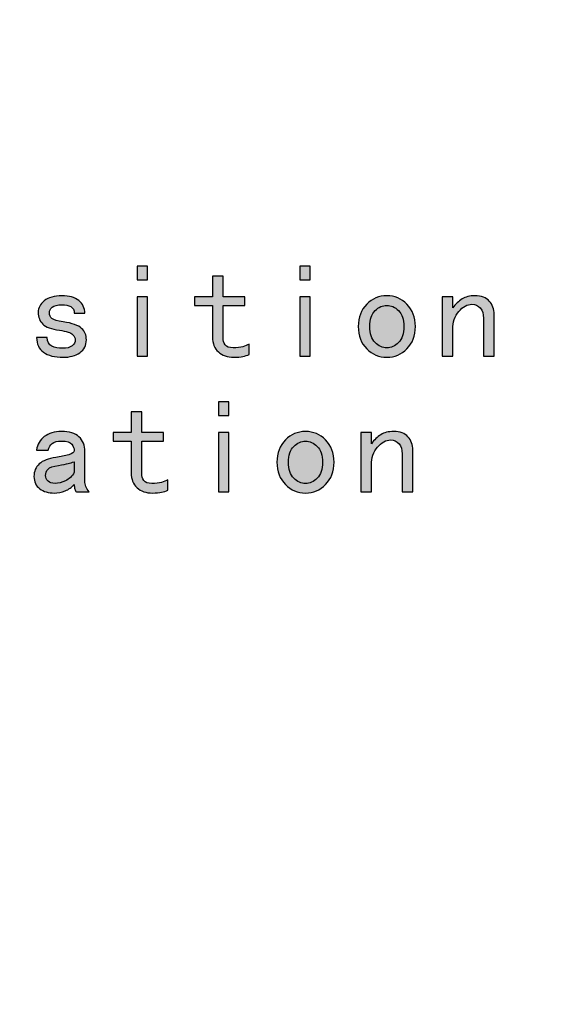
# Model space of a CAD drawing. Header units: millimetres. Extents: x -296 to 295, y -209 to 209.
# Tile 135 of 144: x 219 to 244, y -71 to -25. Entities that reach past the tile are written whole.
import ezdxf

# ---------------------------------------------------------------- set-up
doc = ezdxf.new("R2010")
doc.units = ezdxf.units.MM
doc.header["$MEASUREMENT"] = 0
doc.layers.add('layer 1', color=7, linetype='Continuous')

msp = doc.modelspace()

# ---------------------------------------------------------------- hatches: boundary and pattern name
at = {"layer": 'layer 1'}
h = msp.add_hatch(color=250, dxfattribs=at)
edge = h.paths.add_edge_path()
edge.add_spline(control_points=[(225.4253, -36.8113), (225.4253, -36.8113), (224.9289, -36.8113), (224.9289, -36.8113), (224.9289, -36.8113), (224.9289, -36.1657), (224.9289, -36.1657), (224.9289, -36.1657), (225.4253, -36.1657), (225.4253, -36.1657), (225.4253, -36.1657), (225.4253, -36.8113), (225.4253, -36.8113)], knot_values=[0, 0, 0, 0, 0.25, 0.25, 0.25, 0.5, 0.5, 0.5, 0.75, 0.75, 0.75, 1, 1, 1, 1], degree=3, periodic=1)
h = msp.add_hatch(color=250, dxfattribs=at)
edge = h.paths.add_edge_path()
edge.add_spline(control_points=[(233.0453, -36.8113), (233.0453, -36.8113), (232.5489, -36.8113), (232.5489, -36.8113), (232.5489, -36.8113), (232.5489, -36.1657), (232.5489, -36.1657), (232.5489, -36.1657), (233.0453, -36.1657), (233.0453, -36.1657), (233.0453, -36.1657), (233.0453, -36.8113), (233.0453, -36.8113)], knot_values=[0, 0, 0, 0, 0.25, 0.25, 0.25, 0.5, 0.5, 0.5, 0.75, 0.75, 0.75, 1, 1, 1, 1], degree=3, periodic=1)
h = msp.add_hatch(color=250, dxfattribs=at)
edge = h.paths.add_edge_path()
edge.add_spline(control_points=[(230.1772, -40.308), (230.0946, -40.3419), (229.9994, -40.3705), (229.8925, -40.3959), (229.7845, -40.4202), (229.6396, -40.4329), (229.4575, -40.4329), (229.1601, -40.4329), (228.9209, -40.3504), (228.7389, -40.1842), (228.5569, -40.0191), (228.4659, -39.7873), (228.4659, -39.4899), (228.4659, -39.4899), (228.4659, -38.0019), (228.4659, -38.0019), (228.4659, -38.0019), (227.6224, -38.0019), (227.6224, -38.0019), (227.6224, -38.0019), (227.6224, -37.605), (227.6224, -37.605), (227.6224, -37.605), (228.4659, -37.605), (228.4659, -37.605), (228.4659, -37.605), (228.4659, -36.6377), (228.4659, -36.6377), (228.4659, -36.6377), (228.9622, -36.6377), (228.9622, -36.6377), (228.9622, -36.6377), (228.9622, -37.605), (228.9622, -37.605), (228.9622, -37.605), (229.9793, -37.605), (229.9793, -37.605), (229.9793, -37.605), (229.9793, -38.0019), (229.9793, -38.0019), (229.9793, -38.0019), (228.9622, -38.0019), (228.9622, -38.0019), (228.9622, -38.0019), (228.9622, -39.5143), (228.9622, -39.5143), (228.9622, -39.6466), (228.995, -39.7588), (229.0606, -39.8498), (229.1273, -39.9408), (229.2511, -39.9863), (229.4332, -39.9863), (229.6152, -39.9863), (229.7644, -39.9694), (229.8798, -39.9366), (229.9952, -39.9037), (230.0946, -39.8625), (230.1772, -39.8127), (230.1772, -39.8127), (230.1772, -40.308), (230.1772, -40.308)], knot_values=[0, 0, 0, 0, 0.05, 0.05, 0.05, 0.1, 0.1, 0.1, 0.15, 0.15, 0.15, 0.2, 0.2, 0.2, 0.25, 0.25, 0.25, 0.3, 0.3, 0.3, 0.35, 0.35, 0.35, 0.4, 0.4, 0.4, 0.45, 0.45, 0.45, 0.5, 0.5, 0.5, 0.55, 0.55, 0.55, 0.6, 0.6, 0.6, 0.65, 0.65, 0.65, 0.7, 0.7, 0.7, 0.75, 0.75, 0.75, 0.8, 0.8, 0.8, 0.85, 0.85, 0.85, 0.9, 0.9, 0.9, 0.95, 0.95, 0.95, 1, 1, 1, 1], degree=3, periodic=1)
h = msp.add_hatch(color=250, dxfattribs=at)
edge = h.paths.add_edge_path()
edge.add_spline(control_points=[(222.5572, -39.6138), (222.5572, -39.8783), (222.4535, -40.0815), (222.2471, -40.2212), (222.0407, -40.362), (221.7804, -40.4329), (221.466, -40.4329), (221.0692, -40.4329), (220.7633, -40.3535), (220.5485, -40.1969), (220.3336, -40.0403), (220.2257, -39.8127), (220.2257, -39.5143), (220.2257, -39.5143), (220.722, -39.5143), (220.722, -39.5143), (220.722, -39.7132), (220.7919, -39.8455), (220.9326, -39.9112), (221.0734, -39.9778), (221.2427, -40.0106), (221.4406, -40.0106), (221.6396, -40.0106), (221.7888, -39.9736), (221.8873, -39.8995), (221.9867, -39.8244), (222.0365, -39.7302), (222.0365, -39.6138), (222.0365, -39.5312), (221.9952, -39.4487), (221.9127, -39.3661), (221.8301, -39.2836), (221.6227, -39.2169), (221.2925, -39.1671), (220.9115, -39.1174), (220.6511, -39.0232), (220.5114, -38.8825), (220.3707, -38.7417), (220.2998, -38.5554), (220.2998, -38.3237), (220.2998, -38.1257), (220.395, -37.9479), (220.5855, -37.7913), (220.776, -37.6336), (221.0522, -37.5553), (221.4163, -37.5553), (221.7476, -37.5553), (222.0079, -37.6294), (222.1974, -37.7786), (222.3879, -37.9268), (222.4831, -38.1257), (222.4831, -38.3734), (222.4831, -38.3734), (221.9867, -38.3734), (221.9867, -38.3734), (221.9867, -38.2252), (221.9328, -38.1215), (221.8259, -38.0633), (221.7179, -38.0062), (221.5814, -37.9765), (221.4163, -37.9765), (221.2015, -37.9765), (221.048, -38.0146), (220.957, -38.0887), (220.866, -38.1628), (220.8215, -38.2496), (220.8215, -38.3491), (220.8215, -38.4644), (220.8628, -38.5554), (220.9453, -38.6221), (221.0279, -38.6877), (221.2015, -38.7375), (221.466, -38.7703), (221.8957, -38.8369), (222.1857, -38.9407), (222.3339, -39.0804), (222.4831, -39.2211), (222.5572, -39.3989), (222.5572, -39.6138)], knot_values=[0, 0, 0, 0, 0.0384615, 0.0384615, 0.0384615, 0.0769231, 0.0769231, 0.0769231, 0.1153846, 0.1153846, 0.1153846, 0.1538462, 0.1538462, 0.1538462, 0.1923077, 0.1923077, 0.1923077, 0.2307692, 0.2307692, 0.2307692, 0.2692308, 0.2692308, 0.2692308, 0.3076923, 0.3076923, 0.3076923, 0.3461538, 0.3461538, 0.3461538, 0.3846154, 0.3846154, 0.3846154, 0.4230769, 0.4230769, 0.4230769, 0.4615385, 0.4615385, 0.4615385, 0.5, 0.5, 0.5, 0.5384615, 0.5384615, 0.5384615, 0.5769231, 0.5769231, 0.5769231, 0.6153846, 0.6153846, 0.6153846, 0.6538462, 0.6538462, 0.6538462, 0.6923077, 0.6923077, 0.6923077, 0.7307692, 0.7307692, 0.7307692, 0.7692308, 0.7692308, 0.7692308, 0.8076923, 0.8076923, 0.8076923, 0.8461538, 0.8461538, 0.8461538, 0.8846154, 0.8846154, 0.8846154, 0.9230769, 0.9230769, 0.9230769, 0.9615385, 0.9615385, 0.9615385, 1, 1, 1, 1], degree=3, periodic=1)
h = msp.add_hatch(color=250, dxfattribs=at)
edge = h.paths.add_edge_path()
edge.add_spline(control_points=[(225.4253, -40.3832), (225.4253, -40.3832), (224.9289, -40.3832), (224.9289, -40.3832), (224.9289, -40.3832), (224.9289, -37.605), (224.9289, -37.605), (224.9289, -37.605), (225.4253, -37.605), (225.4253, -37.605), (225.4253, -37.605), (225.4253, -40.3832), (225.4253, -40.3832)], knot_values=[0, 0, 0, 0, 0.25, 0.25, 0.25, 0.5, 0.5, 0.5, 0.75, 0.75, 0.75, 1, 1, 1, 1], degree=3, periodic=1)
h = msp.add_hatch(color=250, dxfattribs=at)
edge = h.paths.add_edge_path()
edge.add_spline(control_points=[(233.0453, -40.3832), (233.0453, -40.3832), (232.5489, -40.3832), (232.5489, -40.3832), (232.5489, -40.3832), (232.5489, -37.605), (232.5489, -37.605), (232.5489, -37.605), (233.0453, -37.605), (233.0453, -37.605), (233.0453, -37.605), (233.0453, -40.3832), (233.0453, -40.3832)], knot_values=[0, 0, 0, 0, 0.25, 0.25, 0.25, 0.5, 0.5, 0.5, 0.75, 0.75, 0.75, 1, 1, 1, 1], degree=3, periodic=1)
h = msp.add_hatch(color=250, dxfattribs=at)
edge = h.paths.add_edge_path()
edge.add_spline(control_points=[(237.9708, -38.9936), (237.9708, -39.4243), (237.8385, -39.7715), (237.5739, -40.036), (237.3093, -40.3006), (236.995, -40.4329), (236.632, -40.4329), (236.2679, -40.4329), (235.9536, -40.3006), (235.689, -40.036), (235.4244, -39.7715), (235.2921, -39.4243), (235.2921, -38.9936), (235.2921, -38.5639), (235.4244, -38.2168), (235.689, -37.9522), (235.9536, -37.6876), (236.2679, -37.5553), (236.632, -37.5553), (236.995, -37.5553), (237.3093, -37.6876), (237.5739, -37.9522), (237.8385, -38.2168), (237.9708, -38.5639), (237.9708, -38.9936)], knot_values=[0, 0, 0, 0, 0.125, 0.125, 0.125, 0.25, 0.25, 0.25, 0.375, 0.375, 0.375, 0.5, 0.5, 0.5, 0.625, 0.625, 0.625, 0.75, 0.75, 0.75, 0.875, 0.875, 0.875, 1, 1, 1, 1], degree=3, periodic=1)
h = msp.add_hatch(color=250, dxfattribs=at)
edge = h.paths.add_edge_path()
edge.add_spline(control_points=[(241.6569, -40.3832), (241.6569, -40.3832), (241.1606, -40.3832), (241.1606, -40.3832), (241.1606, -40.3832), (241.1606, -38.5967), (241.1606, -38.5967), (241.1606, -38.3988), (241.1108, -38.2411), (241.0124, -38.1257), (240.9129, -38.0104), (240.7806, -37.9522), (240.6155, -37.9522), (240.4007, -37.9522), (240.1975, -38.0633), (240.007, -38.2866), (239.8175, -38.5099), (239.7223, -38.7872), (239.7223, -39.1174), (239.7223, -39.1174), (239.7223, -40.3832), (239.7223, -40.3832), (239.7223, -40.3832), (239.2259, -40.3832), (239.2259, -40.3832), (239.2259, -40.3832), (239.2259, -37.605), (239.2259, -37.605), (239.2259, -37.605), (239.7223, -37.605), (239.7223, -37.605), (239.7223, -37.605), (239.7223, -38.1257), (239.7223, -38.1257), (239.8546, -37.9437), (239.9996, -37.803), (240.1562, -37.7045), (240.3128, -37.605), (240.516, -37.5553), (240.7637, -37.5553), (241.0621, -37.5553), (241.2844, -37.6379), (241.4336, -37.803), (241.5828, -37.9691), (241.6569, -38.1755), (241.6569, -38.4231), (241.6569, -38.4231), (241.6569, -40.3832), (241.6569, -40.3832)], knot_values=[0, 0, 0, 0, 0.0625, 0.0625, 0.0625, 0.125, 0.125, 0.125, 0.1875, 0.1875, 0.1875, 0.25, 0.25, 0.25, 0.3125, 0.3125, 0.3125, 0.375, 0.375, 0.375, 0.4375, 0.4375, 0.4375, 0.5, 0.5, 0.5, 0.5625, 0.5625, 0.5625, 0.625, 0.625, 0.625, 0.6875, 0.6875, 0.6875, 0.75, 0.75, 0.75, 0.8125, 0.8125, 0.8125, 0.875, 0.875, 0.875, 0.9375, 0.9375, 0.9375, 1, 1, 1, 1], degree=3, periodic=1)
h = msp.add_hatch(color=250, dxfattribs=at)
edge = h.paths.add_edge_path()
edge.add_spline(control_points=[(237.4257, -38.9936), (237.4257, -38.6634), (237.3421, -38.4147), (237.177, -38.2496), (237.0119, -38.0845), (236.8299, -38.0019), (236.632, -38.0019), (236.433, -38.0019), (236.251, -38.0845), (236.0859, -38.2496), (235.9208, -38.4147), (235.8382, -38.6634), (235.8382, -38.9936), (235.8382, -39.3248), (235.9208, -39.5725), (236.0859, -39.7376), (236.251, -39.9037), (236.433, -39.9863), (236.632, -39.9863), (236.8299, -39.9863), (237.0119, -39.9037), (237.177, -39.7376), (237.3421, -39.5725), (237.4257, -39.3248), (237.4257, -38.9936)], knot_values=[0, 0, 0, 0, 0.125, 0.125, 0.125, 0.25, 0.25, 0.25, 0.375, 0.375, 0.375, 0.5, 0.5, 0.5, 0.625, 0.625, 0.625, 0.75, 0.75, 0.75, 0.875, 0.875, 0.875, 1, 1, 1, 1], degree=3, periodic=1)
h = msp.add_hatch(color=250, dxfattribs=at)
edge = h.paths.add_edge_path()
edge.add_spline(control_points=[(229.2353, -43.1613), (229.2353, -43.1613), (228.7389, -43.1613), (228.7389, -43.1613), (228.7389, -43.1613), (228.7389, -42.5157), (228.7389, -42.5157), (228.7389, -42.5157), (229.2353, -42.5157), (229.2353, -42.5157), (229.2353, -42.5157), (229.2353, -43.1613), (229.2353, -43.1613)], knot_values=[0, 0, 0, 0, 0.25, 0.25, 0.25, 0.5, 0.5, 0.5, 0.75, 0.75, 0.75, 1, 1, 1, 1], degree=3, periodic=1)
h = msp.add_hatch(color=250, dxfattribs=at)
edge = h.paths.add_edge_path()
edge.add_spline(control_points=[(226.3672, -46.658), (226.2846, -46.6919), (226.1894, -46.7205), (226.0825, -46.7459), (225.9745, -46.7702), (225.8296, -46.7829), (225.6475, -46.7829), (225.3501, -46.7829), (225.1109, -46.7004), (224.9289, -46.5342), (224.7469, -46.3691), (224.6559, -46.1373), (224.6559, -45.8399), (224.6559, -45.8399), (224.6559, -44.3519), (224.6559, -44.3519), (224.6559, -44.3519), (223.8124, -44.3519), (223.8124, -44.3519), (223.8124, -44.3519), (223.8124, -43.955), (223.8124, -43.955), (223.8124, -43.955), (224.6559, -43.955), (224.6559, -43.955), (224.6559, -43.955), (224.6559, -42.9877), (224.6559, -42.9877), (224.6559, -42.9877), (225.1522, -42.9877), (225.1522, -42.9877), (225.1522, -42.9877), (225.1522, -43.955), (225.1522, -43.955), (225.1522, -43.955), (226.1693, -43.955), (226.1693, -43.955), (226.1693, -43.955), (226.1693, -44.3519), (226.1693, -44.3519), (226.1693, -44.3519), (225.1522, -44.3519), (225.1522, -44.3519), (225.1522, -44.3519), (225.1522, -45.8643), (225.1522, -45.8643), (225.1522, -45.9966), (225.185, -46.1088), (225.2506, -46.1998), (225.3173, -46.2908), (225.4411, -46.3363), (225.6232, -46.3363), (225.8052, -46.3363), (225.9544, -46.3194), (226.0698, -46.2866), (226.1852, -46.2537), (226.2846, -46.2125), (226.3672, -46.1627), (226.3672, -46.1627), (226.3672, -46.658), (226.3672, -46.658)], knot_values=[0, 0, 0, 0, 0.05, 0.05, 0.05, 0.1, 0.1, 0.1, 0.15, 0.15, 0.15, 0.2, 0.2, 0.2, 0.25, 0.25, 0.25, 0.3, 0.3, 0.3, 0.35, 0.35, 0.35, 0.4, 0.4, 0.4, 0.45, 0.45, 0.45, 0.5, 0.5, 0.5, 0.55, 0.55, 0.55, 0.6, 0.6, 0.6, 0.65, 0.65, 0.65, 0.7, 0.7, 0.7, 0.75, 0.75, 0.75, 0.8, 0.8, 0.8, 0.85, 0.85, 0.85, 0.9, 0.9, 0.9, 0.95, 0.95, 0.95, 1, 1, 1, 1], degree=3, periodic=1)
h = msp.add_hatch(color=250, dxfattribs=at)
edge = h.paths.add_edge_path()
edge.add_spline(control_points=[(222.681, -46.7332), (222.681, -46.7332), (222.0862, -46.7332), (222.0862, -46.7332), (222.0534, -46.7004), (222.028, -46.6549), (222.0121, -46.5966), (221.9952, -46.5384), (221.9867, -46.4686), (221.9867, -46.386), (221.8714, -46.5183), (221.7306, -46.6168), (221.5655, -46.6834), (221.3994, -46.749), (221.2258, -46.7829), (221.0438, -46.7829), (220.7792, -46.7829), (220.5569, -46.7162), (220.3749, -46.5839), (220.1929, -46.4517), (220.1019, -46.2612), (220.1019, -46.0135), (220.1019, -45.7659), (220.1844, -45.5669), (220.3495, -45.4187), (220.5146, -45.2695), (220.7718, -45.17), (221.1189, -45.1203), (221.3507, -45.0875), (221.5528, -45.0462), (221.7264, -44.9964), (221.9, -44.9467), (221.9867, -44.8811), (221.9867, -44.7985), (221.9867, -44.6991), (221.9497, -44.5996), (221.8756, -44.5001), (221.8005, -44.4017), (221.6396, -44.3519), (221.392, -44.3519), (221.193, -44.3519), (221.048, -44.389), (220.957, -44.463), (220.866, -44.5382), (220.8046, -44.6408), (220.7718, -44.7731), (220.7718, -44.7731), (220.2257, -44.7731), (220.2257, -44.7731), (220.2585, -44.5086), (220.3791, -44.2979), (220.5855, -44.1413), (220.7919, -43.9836), (221.0607, -43.9053), (221.392, -43.9053), (221.755, -43.9053), (222.028, -43.9879), (222.2101, -44.153), (222.3921, -44.3191), (222.4831, -44.5498), (222.4831, -44.8483), (222.4831, -44.8483), (222.4831, -46.2125), (222.4831, -46.2125), (222.4831, -46.3109), (222.499, -46.4019), (222.5328, -46.4845), (222.5657, -46.5681), (222.6154, -46.6506), (222.681, -46.7332)], knot_values=[0, 0, 0, 0, 0.0434783, 0.0434783, 0.0434783, 0.0869565, 0.0869565, 0.0869565, 0.1304348, 0.1304348, 0.1304348, 0.173913, 0.173913, 0.173913, 0.2173913, 0.2173913, 0.2173913, 0.2608696, 0.2608696, 0.2608696, 0.3043478, 0.3043478, 0.3043478, 0.3478261, 0.3478261, 0.3478261, 0.3913043, 0.3913043, 0.3913043, 0.4347826, 0.4347826, 0.4347826, 0.4782609, 0.4782609, 0.4782609, 0.5217391, 0.5217391, 0.5217391, 0.5652174, 0.5652174, 0.5652174, 0.6086957, 0.6086957, 0.6086957, 0.6521739, 0.6521739, 0.6521739, 0.6956522, 0.6956522, 0.6956522, 0.7391304, 0.7391304, 0.7391304, 0.7826087, 0.7826087, 0.7826087, 0.826087, 0.826087, 0.826087, 0.8695652, 0.8695652, 0.8695652, 0.9130435, 0.9130435, 0.9130435, 0.9565217, 0.9565217, 0.9565217, 1, 1, 1, 1], degree=3, periodic=1)
h = msp.add_hatch(color=250, dxfattribs=at)
edge = h.paths.add_edge_path()
edge.add_spline(control_points=[(229.2353, -46.7332), (229.2353, -46.7332), (228.7389, -46.7332), (228.7389, -46.7332), (228.7389, -46.7332), (228.7389, -43.955), (228.7389, -43.955), (228.7389, -43.955), (229.2353, -43.955), (229.2353, -43.955), (229.2353, -43.955), (229.2353, -46.7332), (229.2353, -46.7332)], knot_values=[0, 0, 0, 0, 0.25, 0.25, 0.25, 0.5, 0.5, 0.5, 0.75, 0.75, 0.75, 1, 1, 1, 1], degree=3, periodic=1)
h = msp.add_hatch(color=250, dxfattribs=at)
edge = h.paths.add_edge_path()
edge.add_spline(control_points=[(234.1608, -45.3436), (234.1608, -45.7743), (234.0285, -46.1215), (233.7639, -46.386), (233.4993, -46.6506), (233.185, -46.7829), (232.822, -46.7829), (232.4579, -46.7829), (232.1436, -46.6506), (231.879, -46.386), (231.6144, -46.1215), (231.4821, -45.7743), (231.4821, -45.3436), (231.4821, -44.9139), (231.6144, -44.5668), (231.879, -44.3022), (232.1436, -44.0376), (232.4579, -43.9053), (232.822, -43.9053), (233.185, -43.9053), (233.4993, -44.0376), (233.7639, -44.3022), (234.0285, -44.5668), (234.1608, -44.9139), (234.1608, -45.3436)], knot_values=[0, 0, 0, 0, 0.125, 0.125, 0.125, 0.25, 0.25, 0.25, 0.375, 0.375, 0.375, 0.5, 0.5, 0.5, 0.625, 0.625, 0.625, 0.75, 0.75, 0.75, 0.875, 0.875, 0.875, 1, 1, 1, 1], degree=3, periodic=1)
h = msp.add_hatch(color=250, dxfattribs=at)
edge = h.paths.add_edge_path()
edge.add_spline(control_points=[(237.8469, -46.7332), (237.8469, -46.7332), (237.3506, -46.7332), (237.3506, -46.7332), (237.3506, -46.7332), (237.3506, -44.9467), (237.3506, -44.9467), (237.3506, -44.7488), (237.3008, -44.5911), (237.2024, -44.4757), (237.1029, -44.3604), (236.9706, -44.3022), (236.8055, -44.3022), (236.5907, -44.3022), (236.3875, -44.4133), (236.197, -44.6366), (236.0075, -44.8599), (235.9123, -45.1372), (235.9123, -45.4674), (235.9123, -45.4674), (235.9123, -46.7332), (235.9123, -46.7332), (235.9123, -46.7332), (235.4159, -46.7332), (235.4159, -46.7332), (235.4159, -46.7332), (235.4159, -43.955), (235.4159, -43.955), (235.4159, -43.955), (235.9123, -43.955), (235.9123, -43.955), (235.9123, -43.955), (235.9123, -44.4757), (235.9123, -44.4757), (236.0446, -44.2937), (236.1896, -44.153), (236.3462, -44.0545), (236.5028, -43.955), (236.706, -43.9053), (236.9537, -43.9053), (237.2521, -43.9053), (237.4744, -43.9879), (237.6236, -44.153), (237.7728, -44.3191), (237.8469, -44.5255), (237.8469, -44.7731), (237.8469, -44.7731), (237.8469, -46.7332), (237.8469, -46.7332)], knot_values=[0, 0, 0, 0, 0.0625, 0.0625, 0.0625, 0.125, 0.125, 0.125, 0.1875, 0.1875, 0.1875, 0.25, 0.25, 0.25, 0.3125, 0.3125, 0.3125, 0.375, 0.375, 0.375, 0.4375, 0.4375, 0.4375, 0.5, 0.5, 0.5, 0.5625, 0.5625, 0.5625, 0.625, 0.625, 0.625, 0.6875, 0.6875, 0.6875, 0.75, 0.75, 0.75, 0.8125, 0.8125, 0.8125, 0.875, 0.875, 0.875, 0.9375, 0.9375, 0.9375, 1, 1, 1, 1], degree=3, periodic=1)
h = msp.add_hatch(color=250, dxfattribs=at)
edge = h.paths.add_edge_path()
edge.add_spline(control_points=[(233.6157, -45.3436), (233.6157, -45.0134), (233.5321, -44.7647), (233.367, -44.5996), (233.2019, -44.4345), (233.0199, -44.3519), (232.822, -44.3519), (232.623, -44.3519), (232.441, -44.4345), (232.2759, -44.5996), (232.1108, -44.7647), (232.0282, -45.0134), (232.0282, -45.3436), (232.0282, -45.6748), (232.1108, -45.9225), (232.2759, -46.0876), (232.441, -46.2537), (232.623, -46.3363), (232.822, -46.3363), (233.0199, -46.3363), (233.2019, -46.2537), (233.367, -46.0876), (233.5321, -45.9225), (233.6157, -45.6748), (233.6157, -45.3436)], knot_values=[0, 0, 0, 0, 0.125, 0.125, 0.125, 0.25, 0.25, 0.25, 0.375, 0.375, 0.375, 0.5, 0.5, 0.5, 0.625, 0.625, 0.625, 0.75, 0.75, 0.75, 0.875, 0.875, 0.875, 1, 1, 1, 1], degree=3, periodic=1)
h = msp.add_hatch(color=250, dxfattribs=at)
edge = h.paths.add_edge_path()
edge.add_spline(control_points=[(221.9867, -45.8156), (221.9867, -45.8156), (221.9867, -45.3192), (221.9867, -45.3192), (221.8873, -45.352), (221.792, -45.3806), (221.7021, -45.406), (221.611, -45.4304), (221.4576, -45.46), (221.2427, -45.4928), (220.9951, -45.5256), (220.8332, -45.5838), (220.7591, -45.6664), (220.685, -45.7489), (220.6469, -45.8484), (220.6469, -45.9638), (220.6469, -46.0632), (220.685, -46.15), (220.7591, -46.2241), (220.8332, -46.2993), (220.9453, -46.3363), (221.0935, -46.3363), (221.2427, -46.3363), (221.4036, -46.295), (221.5772, -46.2125), (221.7507, -46.1289), (221.8873, -45.9966), (221.9867, -45.8156)], knot_values=[0, 0, 0, 0, 0.1111111, 0.1111111, 0.1111111, 0.2222222, 0.2222222, 0.2222222, 0.3333333, 0.3333333, 0.3333333, 0.4444444, 0.4444444, 0.4444444, 0.5555556, 0.5555556, 0.5555556, 0.6666667, 0.6666667, 0.6666667, 0.7777778, 0.7777778, 0.7777778, 0.8888889, 0.8888889, 0.8888889, 1, 1, 1, 1], degree=3, periodic=1)

# ---------------------------------------------------------------- linework, layer by layer
at = {"layer": 'layer 1', "color": 1, "lineweight": 0}
msp.add_open_spline([(295.3283, 209.2747), (295.3283, 209.2747), (295.3283, -208.9236), (295.3283, -208.9236), (295.3283, -208.9236), (-296.1944, -208.9236), (-296.1944, -208.9236), (-296.1944, -208.9236), (-296.1944, 209.2747), (-296.1944, 209.2747), (-296.1944, 209.2747), (295.3283, 209.2747), (295.3283, 209.2747)], degree=3, knots=[0, 0, 0, 0, 0.25, 0.25, 0.25, 0.5, 0.5, 0.5, 0.75, 0.75, 0.75, 1, 1, 1, 1], dxfattribs=at)
at = {"layer": 'layer 1', "color": 5, "lineweight": 0}
msp.add_open_spline([(-281.2487, 194.7284), (-281.2487, 194.7284), (-281.2487, -197.0649), (-281.2487, -197.0649), (-281.2487, -197.0649), (283.3586, -197.0649), (283.3586, -197.0649)], degree=3, knots=[0, 0, 0, 0, 0.5, 0.5, 0.5, 1, 1, 1, 1], dxfattribs=at)
at = {"layer": 'layer 1', "color": 250}
for points, knots in [([(225.4253, -36.8113), (225.4253, -36.8113), (224.9289, -36.8113), (224.9289, -36.8113), (224.9289, -36.8113), (224.9289, -36.1657), (224.9289, -36.1657), (224.9289, -36.1657), (225.4253, -36.1657), (225.4253, -36.1657), (225.4253, -36.1657), (225.4253, -36.8113), (225.4253, -36.8113)], [0, 0, 0, 0, 0.25, 0.25, 0.25, 0.5, 0.5, 0.5, 0.75, 0.75, 0.75, 1, 1, 1, 1]), ([(233.0453, -36.8113), (233.0453, -36.8113), (232.5489, -36.8113), (232.5489, -36.8113), (232.5489, -36.8113), (232.5489, -36.1657), (232.5489, -36.1657), (232.5489, -36.1657), (233.0453, -36.1657), (233.0453, -36.1657), (233.0453, -36.1657), (233.0453, -36.8113), (233.0453, -36.8113)], [0, 0, 0, 0, 0.25, 0.25, 0.25, 0.5, 0.5, 0.5, 0.75, 0.75, 0.75, 1, 1, 1, 1]), ([(230.1772, -40.308), (230.0946, -40.3419), (229.9994, -40.3705), (229.8925, -40.3959), (229.7845, -40.4202), (229.6396, -40.4329), (229.4575, -40.4329), (229.1601, -40.4329), (228.9209, -40.3504), (228.7389, -40.1842), (228.5569, -40.0191), (228.4659, -39.7873), (228.4659, -39.4899), (228.4659, -39.4899), (228.4659, -38.0019), (228.4659, -38.0019), (228.4659, -38.0019), (227.6224, -38.0019), (227.6224, -38.0019), (227.6224, -38.0019), (227.6224, -37.605), (227.6224, -37.605), (227.6224, -37.605), (228.4659, -37.605), (228.4659, -37.605), (228.4659, -37.605), (228.4659, -36.6377), (228.4659, -36.6377), (228.4659, -36.6377), (228.9622, -36.6377), (228.9622, -36.6377), (228.9622, -36.6377), (228.9622, -37.605), (228.9622, -37.605), (228.9622, -37.605), (229.9793, -37.605), (229.9793, -37.605), (229.9793, -37.605), (229.9793, -38.0019), (229.9793, -38.0019), (229.9793, -38.0019), (228.9622, -38.0019), (228.9622, -38.0019), (228.9622, -38.0019), (228.9622, -39.5143), (228.9622, -39.5143), (228.9622, -39.6466), (228.995, -39.7588), (229.0606, -39.8498), (229.1273, -39.9408), (229.2511, -39.9863), (229.4332, -39.9863), (229.6152, -39.9863), (229.7644, -39.9694), (229.8798, -39.9366), (229.9952, -39.9037), (230.0946, -39.8625), (230.1772, -39.8127), (230.1772, -39.8127), (230.1772, -40.308), (230.1772, -40.308)], [0, 0, 0, 0, 0.05, 0.05, 0.05, 0.1, 0.1, 0.1, 0.15, 0.15, 0.15, 0.2, 0.2, 0.2, 0.25, 0.25, 0.25, 0.3, 0.3, 0.3, 0.35, 0.35, 0.35, 0.4, 0.4, 0.4, 0.45, 0.45, 0.45, 0.5, 0.5, 0.5, 0.55, 0.55, 0.55, 0.6, 0.6, 0.6, 0.65, 0.65, 0.65, 0.7, 0.7, 0.7, 0.75, 0.75, 0.75, 0.8, 0.8, 0.8, 0.85, 0.85, 0.85, 0.9, 0.9, 0.9, 0.95, 0.95, 0.95, 1, 1, 1, 1]), ([(222.5572, -39.6138), (222.5572, -39.8783), (222.4535, -40.0815), (222.2471, -40.2212), (222.0407, -40.362), (221.7804, -40.4329), (221.466, -40.4329), (221.0692, -40.4329), (220.7633, -40.3535), (220.5485, -40.1969), (220.3336, -40.0403), (220.2257, -39.8127), (220.2257, -39.5143), (220.2257, -39.5143), (220.722, -39.5143), (220.722, -39.5143), (220.722, -39.7132), (220.7919, -39.8455), (220.9326, -39.9112), (221.0734, -39.9778), (221.2427, -40.0106), (221.4406, -40.0106), (221.6396, -40.0106), (221.7888, -39.9736), (221.8873, -39.8995), (221.9867, -39.8244), (222.0365, -39.7302), (222.0365, -39.6138), (222.0365, -39.5312), (221.9952, -39.4487), (221.9127, -39.3661), (221.8301, -39.2836), (221.6227, -39.2169), (221.2925, -39.1671), (220.9115, -39.1174), (220.6511, -39.0232), (220.5114, -38.8825), (220.3707, -38.7417), (220.2998, -38.5554), (220.2998, -38.3237), (220.2998, -38.1257), (220.395, -37.9479), (220.5855, -37.7913), (220.776, -37.6336), (221.0522, -37.5553), (221.4163, -37.5553), (221.7476, -37.5553), (222.0079, -37.6294), (222.1974, -37.7786), (222.3879, -37.9268), (222.4831, -38.1257), (222.4831, -38.3734), (222.4831, -38.3734), (221.9867, -38.3734), (221.9867, -38.3734), (221.9867, -38.2252), (221.9328, -38.1215), (221.8259, -38.0633), (221.7179, -38.0062), (221.5814, -37.9765), (221.4163, -37.9765), (221.2015, -37.9765), (221.048, -38.0146), (220.957, -38.0887), (220.866, -38.1628), (220.8215, -38.2496), (220.8215, -38.3491), (220.8215, -38.4644), (220.8628, -38.5554), (220.9453, -38.6221), (221.0279, -38.6877), (221.2015, -38.7375), (221.466, -38.7703), (221.8957, -38.8369), (222.1857, -38.9407), (222.3339, -39.0804), (222.4831, -39.2211), (222.5572, -39.3989), (222.5572, -39.6138)], [0, 0, 0, 0, 0.0384615, 0.0384615, 0.0384615, 0.0769231, 0.0769231, 0.0769231, 0.1153846, 0.1153846, 0.1153846, 0.1538462, 0.1538462, 0.1538462, 0.1923077, 0.1923077, 0.1923077, 0.2307692, 0.2307692, 0.2307692, 0.2692308, 0.2692308, 0.2692308, 0.3076923, 0.3076923, 0.3076923, 0.3461538, 0.3461538, 0.3461538, 0.3846154, 0.3846154, 0.3846154, 0.4230769, 0.4230769, 0.4230769, 0.4615385, 0.4615385, 0.4615385, 0.5, 0.5, 0.5, 0.5384615, 0.5384615, 0.5384615, 0.5769231, 0.5769231, 0.5769231, 0.6153846, 0.6153846, 0.6153846, 0.6538462, 0.6538462, 0.6538462, 0.6923077, 0.6923077, 0.6923077, 0.7307692, 0.7307692, 0.7307692, 0.7692308, 0.7692308, 0.7692308, 0.8076923, 0.8076923, 0.8076923, 0.8461538, 0.8461538, 0.8461538, 0.8846154, 0.8846154, 0.8846154, 0.9230769, 0.9230769, 0.9230769, 0.9615385, 0.9615385, 0.9615385, 1, 1, 1, 1]), ([(225.4253, -40.3832), (225.4253, -40.3832), (224.9289, -40.3832), (224.9289, -40.3832), (224.9289, -40.3832), (224.9289, -37.605), (224.9289, -37.605), (224.9289, -37.605), (225.4253, -37.605), (225.4253, -37.605), (225.4253, -37.605), (225.4253, -40.3832), (225.4253, -40.3832)], [0, 0, 0, 0, 0.25, 0.25, 0.25, 0.5, 0.5, 0.5, 0.75, 0.75, 0.75, 1, 1, 1, 1]), ([(233.0453, -40.3832), (233.0453, -40.3832), (232.5489, -40.3832), (232.5489, -40.3832), (232.5489, -40.3832), (232.5489, -37.605), (232.5489, -37.605), (232.5489, -37.605), (233.0453, -37.605), (233.0453, -37.605), (233.0453, -37.605), (233.0453, -40.3832), (233.0453, -40.3832)], [0, 0, 0, 0, 0.25, 0.25, 0.25, 0.5, 0.5, 0.5, 0.75, 0.75, 0.75, 1, 1, 1, 1]), ([(237.9708, -38.9936), (237.9708, -39.4243), (237.8385, -39.7715), (237.5739, -40.036), (237.3093, -40.3006), (236.995, -40.4329), (236.632, -40.4329), (236.2679, -40.4329), (235.9536, -40.3006), (235.689, -40.036), (235.4244, -39.7715), (235.2921, -39.4243), (235.2921, -38.9936), (235.2921, -38.5639), (235.4244, -38.2168), (235.689, -37.9522), (235.9536, -37.6876), (236.2679, -37.5553), (236.632, -37.5553), (236.995, -37.5553), (237.3093, -37.6876), (237.5739, -37.9522), (237.8385, -38.2168), (237.9708, -38.5639), (237.9708, -38.9936)], [0, 0, 0, 0, 0.125, 0.125, 0.125, 0.25, 0.25, 0.25, 0.375, 0.375, 0.375, 0.5, 0.5, 0.5, 0.625, 0.625, 0.625, 0.75, 0.75, 0.75, 0.875, 0.875, 0.875, 1, 1, 1, 1]), ([(241.6569, -40.3832), (241.6569, -40.3832), (241.1606, -40.3832), (241.1606, -40.3832), (241.1606, -40.3832), (241.1606, -38.5967), (241.1606, -38.5967), (241.1606, -38.3988), (241.1108, -38.2411), (241.0124, -38.1257), (240.9129, -38.0104), (240.7806, -37.9522), (240.6155, -37.9522), (240.4007, -37.9522), (240.1975, -38.0633), (240.007, -38.2866), (239.8175, -38.5099), (239.7223, -38.7872), (239.7223, -39.1174), (239.7223, -39.1174), (239.7223, -40.3832), (239.7223, -40.3832), (239.7223, -40.3832), (239.2259, -40.3832), (239.2259, -40.3832), (239.2259, -40.3832), (239.2259, -37.605), (239.2259, -37.605), (239.2259, -37.605), (239.7223, -37.605), (239.7223, -37.605), (239.7223, -37.605), (239.7223, -38.1257), (239.7223, -38.1257), (239.8546, -37.9437), (239.9996, -37.803), (240.1562, -37.7045), (240.3128, -37.605), (240.516, -37.5553), (240.7637, -37.5553), (241.0621, -37.5553), (241.2844, -37.6379), (241.4336, -37.803), (241.5828, -37.9691), (241.6569, -38.1755), (241.6569, -38.4231), (241.6569, -38.4231), (241.6569, -40.3832), (241.6569, -40.3832)], [0, 0, 0, 0, 0.0625, 0.0625, 0.0625, 0.125, 0.125, 0.125, 0.1875, 0.1875, 0.1875, 0.25, 0.25, 0.25, 0.3125, 0.3125, 0.3125, 0.375, 0.375, 0.375, 0.4375, 0.4375, 0.4375, 0.5, 0.5, 0.5, 0.5625, 0.5625, 0.5625, 0.625, 0.625, 0.625, 0.6875, 0.6875, 0.6875, 0.75, 0.75, 0.75, 0.8125, 0.8125, 0.8125, 0.875, 0.875, 0.875, 0.9375, 0.9375, 0.9375, 1, 1, 1, 1]), ([(237.4257, -38.9936), (237.4257, -38.6634), (237.3421, -38.4147), (237.177, -38.2496), (237.0119, -38.0845), (236.8299, -38.0019), (236.632, -38.0019), (236.433, -38.0019), (236.251, -38.0845), (236.0859, -38.2496), (235.9208, -38.4147), (235.8382, -38.6634), (235.8382, -38.9936), (235.8382, -39.3248), (235.9208, -39.5725), (236.0859, -39.7376), (236.251, -39.9037), (236.433, -39.9863), (236.632, -39.9863), (236.8299, -39.9863), (237.0119, -39.9037), (237.177, -39.7376), (237.3421, -39.5725), (237.4257, -39.3248), (237.4257, -38.9936)], [0, 0, 0, 0, 0.125, 0.125, 0.125, 0.25, 0.25, 0.25, 0.375, 0.375, 0.375, 0.5, 0.5, 0.5, 0.625, 0.625, 0.625, 0.75, 0.75, 0.75, 0.875, 0.875, 0.875, 1, 1, 1, 1]), ([(229.2353, -43.1613), (229.2353, -43.1613), (228.7389, -43.1613), (228.7389, -43.1613), (228.7389, -43.1613), (228.7389, -42.5157), (228.7389, -42.5157), (228.7389, -42.5157), (229.2353, -42.5157), (229.2353, -42.5157), (229.2353, -42.5157), (229.2353, -43.1613), (229.2353, -43.1613)], [0, 0, 0, 0, 0.25, 0.25, 0.25, 0.5, 0.5, 0.5, 0.75, 0.75, 0.75, 1, 1, 1, 1]), ([(226.3672, -46.658), (226.2846, -46.6919), (226.1894, -46.7205), (226.0825, -46.7459), (225.9745, -46.7702), (225.8296, -46.7829), (225.6475, -46.7829), (225.3501, -46.7829), (225.1109, -46.7004), (224.9289, -46.5342), (224.7469, -46.3691), (224.6559, -46.1373), (224.6559, -45.8399), (224.6559, -45.8399), (224.6559, -44.3519), (224.6559, -44.3519), (224.6559, -44.3519), (223.8124, -44.3519), (223.8124, -44.3519), (223.8124, -44.3519), (223.8124, -43.955), (223.8124, -43.955), (223.8124, -43.955), (224.6559, -43.955), (224.6559, -43.955), (224.6559, -43.955), (224.6559, -42.9877), (224.6559, -42.9877), (224.6559, -42.9877), (225.1522, -42.9877), (225.1522, -42.9877), (225.1522, -42.9877), (225.1522, -43.955), (225.1522, -43.955), (225.1522, -43.955), (226.1693, -43.955), (226.1693, -43.955), (226.1693, -43.955), (226.1693, -44.3519), (226.1693, -44.3519), (226.1693, -44.3519), (225.1522, -44.3519), (225.1522, -44.3519), (225.1522, -44.3519), (225.1522, -45.8643), (225.1522, -45.8643), (225.1522, -45.9966), (225.185, -46.1088), (225.2506, -46.1998), (225.3173, -46.2908), (225.4411, -46.3363), (225.6232, -46.3363), (225.8052, -46.3363), (225.9544, -46.3194), (226.0698, -46.2866), (226.1852, -46.2537), (226.2846, -46.2125), (226.3672, -46.1627), (226.3672, -46.1627), (226.3672, -46.658), (226.3672, -46.658)], [0, 0, 0, 0, 0.05, 0.05, 0.05, 0.1, 0.1, 0.1, 0.15, 0.15, 0.15, 0.2, 0.2, 0.2, 0.25, 0.25, 0.25, 0.3, 0.3, 0.3, 0.35, 0.35, 0.35, 0.4, 0.4, 0.4, 0.45, 0.45, 0.45, 0.5, 0.5, 0.5, 0.55, 0.55, 0.55, 0.6, 0.6, 0.6, 0.65, 0.65, 0.65, 0.7, 0.7, 0.7, 0.75, 0.75, 0.75, 0.8, 0.8, 0.8, 0.85, 0.85, 0.85, 0.9, 0.9, 0.9, 0.95, 0.95, 0.95, 1, 1, 1, 1]), ([(222.681, -46.7332), (222.681, -46.7332), (222.0862, -46.7332), (222.0862, -46.7332), (222.0534, -46.7004), (222.028, -46.6549), (222.0121, -46.5966), (221.9952, -46.5384), (221.9867, -46.4686), (221.9867, -46.386), (221.8714, -46.5183), (221.7306, -46.6168), (221.5655, -46.6834), (221.3994, -46.749), (221.2258, -46.7829), (221.0438, -46.7829), (220.7792, -46.7829), (220.5569, -46.7162), (220.3749, -46.5839), (220.1929, -46.4517), (220.1019, -46.2612), (220.1019, -46.0135), (220.1019, -45.7659), (220.1844, -45.5669), (220.3495, -45.4187), (220.5146, -45.2695), (220.7718, -45.17), (221.1189, -45.1203), (221.3507, -45.0875), (221.5528, -45.0462), (221.7264, -44.9964), (221.9, -44.9467), (221.9867, -44.8811), (221.9867, -44.7985), (221.9867, -44.6991), (221.9497, -44.5996), (221.8756, -44.5001), (221.8005, -44.4017), (221.6396, -44.3519), (221.392, -44.3519), (221.193, -44.3519), (221.048, -44.389), (220.957, -44.463), (220.866, -44.5382), (220.8046, -44.6408), (220.7718, -44.7731), (220.7718, -44.7731), (220.2257, -44.7731), (220.2257, -44.7731), (220.2585, -44.5086), (220.3791, -44.2979), (220.5855, -44.1413), (220.7919, -43.9836), (221.0607, -43.9053), (221.392, -43.9053), (221.755, -43.9053), (222.028, -43.9879), (222.2101, -44.153), (222.3921, -44.3191), (222.4831, -44.5498), (222.4831, -44.8483), (222.4831, -44.8483), (222.4831, -46.2125), (222.4831, -46.2125), (222.4831, -46.3109), (222.499, -46.4019), (222.5328, -46.4845), (222.5657, -46.5681), (222.6154, -46.6506), (222.681, -46.7332)], [0, 0, 0, 0, 0.0434783, 0.0434783, 0.0434783, 0.0869565, 0.0869565, 0.0869565, 0.1304348, 0.1304348, 0.1304348, 0.173913, 0.173913, 0.173913, 0.2173913, 0.2173913, 0.2173913, 0.2608696, 0.2608696, 0.2608696, 0.3043478, 0.3043478, 0.3043478, 0.3478261, 0.3478261, 0.3478261, 0.3913043, 0.3913043, 0.3913043, 0.4347826, 0.4347826, 0.4347826, 0.4782609, 0.4782609, 0.4782609, 0.5217391, 0.5217391, 0.5217391, 0.5652174, 0.5652174, 0.5652174, 0.6086957, 0.6086957, 0.6086957, 0.6521739, 0.6521739, 0.6521739, 0.6956522, 0.6956522, 0.6956522, 0.7391304, 0.7391304, 0.7391304, 0.7826087, 0.7826087, 0.7826087, 0.826087, 0.826087, 0.826087, 0.8695652, 0.8695652, 0.8695652, 0.9130435, 0.9130435, 0.9130435, 0.9565217, 0.9565217, 0.9565217, 1, 1, 1, 1]), ([(229.2353, -46.7332), (229.2353, -46.7332), (228.7389, -46.7332), (228.7389, -46.7332), (228.7389, -46.7332), (228.7389, -43.955), (228.7389, -43.955), (228.7389, -43.955), (229.2353, -43.955), (229.2353, -43.955), (229.2353, -43.955), (229.2353, -46.7332), (229.2353, -46.7332)], [0, 0, 0, 0, 0.25, 0.25, 0.25, 0.5, 0.5, 0.5, 0.75, 0.75, 0.75, 1, 1, 1, 1]), ([(234.1608, -45.3436), (234.1608, -45.7743), (234.0285, -46.1215), (233.7639, -46.386), (233.4993, -46.6506), (233.185, -46.7829), (232.822, -46.7829), (232.4579, -46.7829), (232.1436, -46.6506), (231.879, -46.386), (231.6144, -46.1215), (231.4821, -45.7743), (231.4821, -45.3436), (231.4821, -44.9139), (231.6144, -44.5668), (231.879, -44.3022), (232.1436, -44.0376), (232.4579, -43.9053), (232.822, -43.9053), (233.185, -43.9053), (233.4993, -44.0376), (233.7639, -44.3022), (234.0285, -44.5668), (234.1608, -44.9139), (234.1608, -45.3436)], [0, 0, 0, 0, 0.125, 0.125, 0.125, 0.25, 0.25, 0.25, 0.375, 0.375, 0.375, 0.5, 0.5, 0.5, 0.625, 0.625, 0.625, 0.75, 0.75, 0.75, 0.875, 0.875, 0.875, 1, 1, 1, 1]), ([(237.8469, -46.7332), (237.8469, -46.7332), (237.3506, -46.7332), (237.3506, -46.7332), (237.3506, -46.7332), (237.3506, -44.9467), (237.3506, -44.9467), (237.3506, -44.7488), (237.3008, -44.5911), (237.2024, -44.4757), (237.1029, -44.3604), (236.9706, -44.3022), (236.8055, -44.3022), (236.5907, -44.3022), (236.3875, -44.4133), (236.197, -44.6366), (236.0075, -44.8599), (235.9123, -45.1372), (235.9123, -45.4674), (235.9123, -45.4674), (235.9123, -46.7332), (235.9123, -46.7332), (235.9123, -46.7332), (235.4159, -46.7332), (235.4159, -46.7332), (235.4159, -46.7332), (235.4159, -43.955), (235.4159, -43.955), (235.4159, -43.955), (235.9123, -43.955), (235.9123, -43.955), (235.9123, -43.955), (235.9123, -44.4757), (235.9123, -44.4757), (236.0446, -44.2937), (236.1896, -44.153), (236.3462, -44.0545), (236.5028, -43.955), (236.706, -43.9053), (236.9537, -43.9053), (237.2521, -43.9053), (237.4744, -43.9879), (237.6236, -44.153), (237.7728, -44.3191), (237.8469, -44.5255), (237.8469, -44.7731), (237.8469, -44.7731), (237.8469, -46.7332), (237.8469, -46.7332)], [0, 0, 0, 0, 0.0625, 0.0625, 0.0625, 0.125, 0.125, 0.125, 0.1875, 0.1875, 0.1875, 0.25, 0.25, 0.25, 0.3125, 0.3125, 0.3125, 0.375, 0.375, 0.375, 0.4375, 0.4375, 0.4375, 0.5, 0.5, 0.5, 0.5625, 0.5625, 0.5625, 0.625, 0.625, 0.625, 0.6875, 0.6875, 0.6875, 0.75, 0.75, 0.75, 0.8125, 0.8125, 0.8125, 0.875, 0.875, 0.875, 0.9375, 0.9375, 0.9375, 1, 1, 1, 1]), ([(233.6157, -45.3436), (233.6157, -45.0134), (233.5321, -44.7647), (233.367, -44.5996), (233.2019, -44.4345), (233.0199, -44.3519), (232.822, -44.3519), (232.623, -44.3519), (232.441, -44.4345), (232.2759, -44.5996), (232.1108, -44.7647), (232.0282, -45.0134), (232.0282, -45.3436), (232.0282, -45.6748), (232.1108, -45.9225), (232.2759, -46.0876), (232.441, -46.2537), (232.623, -46.3363), (232.822, -46.3363), (233.0199, -46.3363), (233.2019, -46.2537), (233.367, -46.0876), (233.5321, -45.9225), (233.6157, -45.6748), (233.6157, -45.3436)], [0, 0, 0, 0, 0.125, 0.125, 0.125, 0.25, 0.25, 0.25, 0.375, 0.375, 0.375, 0.5, 0.5, 0.5, 0.625, 0.625, 0.625, 0.75, 0.75, 0.75, 0.875, 0.875, 0.875, 1, 1, 1, 1]), ([(221.9867, -45.8156), (221.9867, -45.8156), (221.9867, -45.3192), (221.9867, -45.3192), (221.8873, -45.352), (221.792, -45.3806), (221.7021, -45.406), (221.611, -45.4304), (221.4576, -45.46), (221.2427, -45.4928), (220.9951, -45.5256), (220.8332, -45.5838), (220.7591, -45.6664), (220.685, -45.7489), (220.6469, -45.8484), (220.6469, -45.9638), (220.6469, -46.0632), (220.685, -46.15), (220.7591, -46.2241), (220.8332, -46.2993), (220.9453, -46.3363), (221.0935, -46.3363), (221.2427, -46.3363), (221.4036, -46.295), (221.5772, -46.2125), (221.7507, -46.1289), (221.8873, -45.9966), (221.9867, -45.8156)], [0, 0, 0, 0, 0.1111111, 0.1111111, 0.1111111, 0.2222222, 0.2222222, 0.2222222, 0.3333333, 0.3333333, 0.3333333, 0.4444444, 0.4444444, 0.4444444, 0.5555556, 0.5555556, 0.5555556, 0.6666667, 0.6666667, 0.6666667, 0.7777778, 0.7777778, 0.7777778, 0.8888889, 0.8888889, 0.8888889, 1, 1, 1, 1])]:
    msp.add_open_spline(points, degree=3, knots=knots, dxfattribs=at)

doc.saveas('drawing.dxf')
